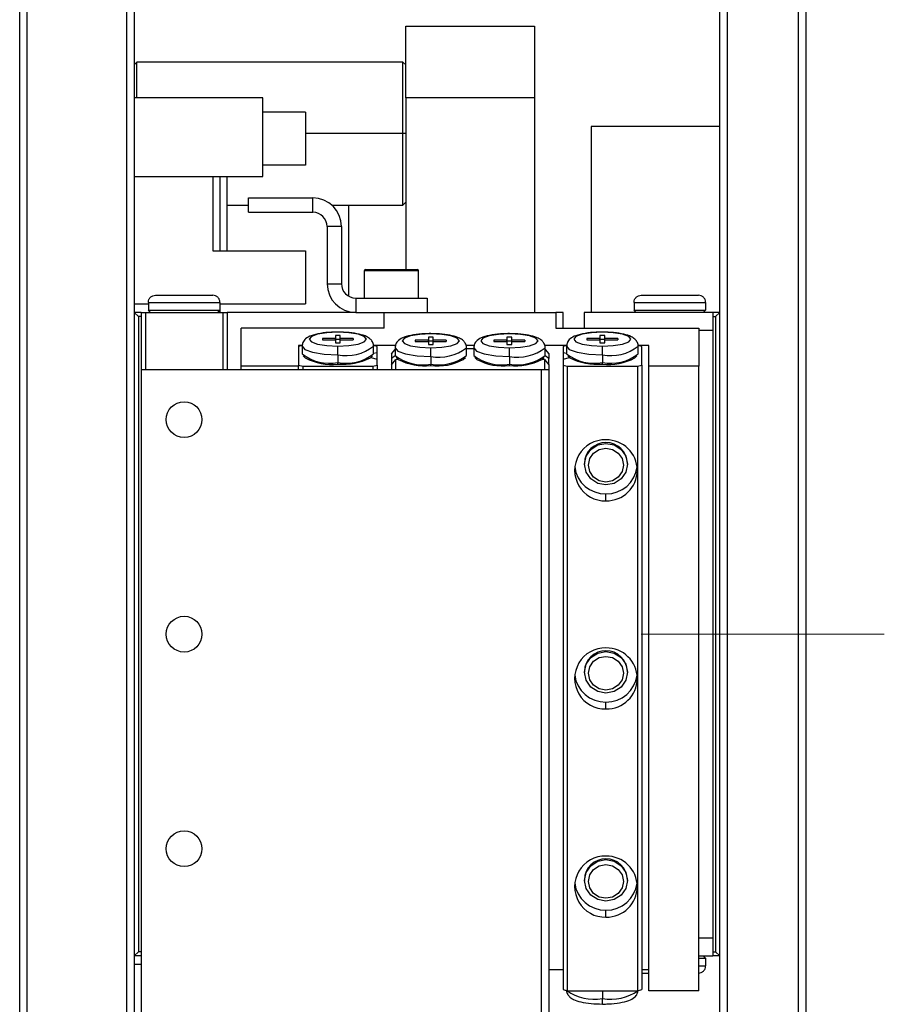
# Model space of a CAD drawing. Header units: millimetres. Extents: x 0 to 376, y -2 to 209.
# Tile 6 of 35: x 0 to 20, y 115 to 137. Entities that reach past the tile are written whole.
import ezdxf

# ---------------------------------------------------------------- set-up
doc = ezdxf.new("R2010")
doc.units = ezdxf.units.MM
doc.linetypes.add('CENTER', pattern=[50.8, 31.75, -6.35, 6.35, -6.35])
doc.linetypes.add('CENTERX2', pattern=[20.32, 12.7, -2.54, 2.54, -2.54])
doc.layers.add('SLD-0', color=7, linetype='Continuous')

msp = doc.modelspace()

# ---------------------------------------------------------------- linework, layer by layer
at = {"color": 7, "linetype": 'CENTER', "lineweight": 18}
msp.add_line((16.323, 178.7755), (16.323, 58.4954), dxfattribs=at)
at = {"color": 7, "linetype": 'Continuous', "lineweight": 25}
for p, q in [((0, 81.8712), (0, 164.3998)), ((0.1667, 164.4688), (0.1667, 81.8021)), ((2.5, 81.8021), (2.5, 164.4688)), ((2.6667, 164.3998), (2.6667, 81.8712)), ((16.323, 93.5378), (16.323, 152.7331)), ((16.4897, 152.8021), (16.4897, 93.4688)), ((18.1563, 93.4688), (18.1563, 152.8021)), ((18.323, 152.7331), (18.323, 93.5378)), ((9, 135.6355), (9, 137.3021)), ((9, 137.3021), (12, 137.3021)), ((12, 137.3021), (12, 135.6355)), ((2.7333, 136.4688), (2.6667, 136.4021)), ((8.9333, 136.4688), (2.7333, 136.4688)), ((2.7333, 135.6355), (2.7333, 136.4688)), ((9, 136.4021), (8.9333, 136.4688)), ((8.9333, 134.8021), (8.9333, 136.4688)), ((5.6667, 135.6355), (2.6667, 135.6355)), ((5.6667, 133.8021), (5.6667, 135.6355)), ((9, 135.6355), (9, 131.6355)), ((12, 135.6355), (9, 135.6355)), ((12, 135.6355), (12, 130.6355)), ((6.6667, 135.3021), (5.6667, 135.3021)), ((6.6667, 135.3021), (6.6667, 134.0688)), ((16.323, 134.9688), (13.323, 134.9688)), ((13.323, 134.9688), (13.323, 130.6355)), ((8.9333, 134.8021), (6.6667, 134.8021)), ((8.9333, 133.1355), (8.9333, 134.8021)), ((9, 134.8021), (8.9333, 134.8021)), ((6.6667, 134.0688), (5.6667, 134.0688)), ((2.6667, 133.8021), (5.6667, 133.8021)), ((4.5, 133.8021), (4.5, 132.0688)), ((4.6667, 133.8021), (4.6667, 132.0688)), ((4.8333, 132.0688), (4.8333, 133.8021)), ((4.8333, 133.1355), (5.3333, 133.1355)), ((5.3333, 132.9688), (5.3333, 133.3021)), ((5.3333, 133.3021), (6.8333, 133.3021)), ((6.8333, 132.9688), (6.8333, 133.3021)), ((7.2743, 133.1355), (8.9333, 133.1355)), ((7.677, 131.0077), (7.677, 133.1355)), ((8.9333, 133.1355), (9, 133.2021)), ((5.3333, 132.9688), (6.8333, 132.9688)), ((7.1667, 132.6355), (7.1667, 131.3021)), ((7.5, 132.6355), (7.1667, 132.6355)), ((7.5, 132.6355), (7.5, 131.3021)), ((4.5, 132.0688), (6.6667, 132.0688)), ((6.6667, 132.0688), (6.6667, 130.8355)), ((8.0333, 131.6021), (8.0333, 130.9688)), ((9.3, 131.6021), (8.0333, 131.6021)), ((8.0667, 131.6355), (9.2667, 131.6355)), ((9.3, 130.9688), (9.3, 131.6021)), ((7.1667, 131.3021), (7.5, 131.3021)), ((3.1667, 131.0355), (4.5, 131.0355)), ((14.4897, 131.0355), (15.823, 131.0355)), ((2.6667, 130.8355), (3, 130.8355)), ((3, 130.8688), (4.6667, 130.8688)), ((3, 130.8688), (3, 130.6855)), ((4.6667, 130.8688), (4.6667, 130.6855)), ((4.6667, 130.8355), (6.6667, 130.8355)), ((4.677, 130.6355), (4.677, 130.8355)), ((7.8333, 130.9688), (7.8333, 130.6355)), ((7.8333, 130.9688), (9.5, 130.9688)), ((9.5, 130.9688), (9.5, 130.6355)), ((14.323, 130.8688), (15.9897, 130.8688)), ((14.323, 130.8688), (14.323, 130.6855)), ((15.9897, 130.8688), (15.9897, 130.6855)), ((2.7667, 130.5355), (2.6667, 130.6355)), ((2.8333, 130.6355), (2.6667, 130.6355)), ((2.8333, 130.6355), (2.8333, 129.3021)), ((2.8333, 130.6355), (2.9333, 130.6355)), ((2.9333, 130.6355), (2.9333, 129.3021)), ((2.9333, 130.6355), (4.7333, 130.6355)), ((3, 130.6855), (4.6667, 130.6855)), ((3.05, 130.6355), (3, 130.6855)), ((4.6167, 130.6355), (4.6667, 130.6855)), ((4.7333, 130.6355), (4.7333, 129.3021)), ((4.7333, 130.6355), (4.8333, 130.6355)), ((4.8333, 130.6355), (4.8333, 129.3021)), ((7.8333, 130.6355), (4.8333, 130.6355)), ((7.8333, 130.6355), (9.5, 130.6355)), ((8.5, 130.2684), (8.5, 130.6355)), ((9.5, 130.6355), (12.5, 130.6355)), ((12.5, 130.6355), (12.5, 130.2684)), ((12.6667, 130.6355), (12.5, 130.6355)), ((12.6667, 130.2684), (12.6667, 130.6355)), ((16.1563, 130.6355), (13.1563, 130.6355)), ((13.1563, 130.6355), (13.1563, 130.2684)), ((14.373, 130.6355), (14.323, 130.6855)), ((14.323, 130.6855), (15.9897, 130.6855)), ((15.9397, 130.6355), (15.9897, 130.6855)), ((16.1563, 130.6355), (16.1563, 130.2144)), ((16.323, 130.6355), (16.1563, 130.6355)), ((16.323, 130.6355), (16.223, 130.5355)), ((2.7667, 130.5355), (2.7667, 115.7355)), ((2.8333, 130.5355), (2.7667, 130.5355)), ((16.1563, 130.5355), (16.223, 130.5355)), ((16.223, 130.5355), (16.223, 115.7355)), ((8.5, 130.2684), (5.1667, 130.2684)), ((5.1667, 129.3791), (5.1667, 130.2684)), ((12.5, 130.2684), (15.8333, 130.2684)), ((15.8333, 130.2684), (15.8333, 129.3791)), ((16.1563, 130.2144), (15.8333, 130.2144)), ((16.1563, 130.2144), (16.1563, 116.0565)), ((7.36, 130.0235), (7.0567, 130.0235)), ((7.0567, 130.0235), (7.0567, 129.996)), ((7.0567, 129.996), (7.36, 129.996)), ((7.4733, 130.0971), (7.36, 130.0971)), ((7.36, 130.0971), (7.36, 130.0235)), ((7.36, 129.996), (7.36, 130.0235)), ((7.4733, 130), (7.36, 130)), ((7.36, 129.996), (7.36, 129.9224)), ((7.36, 129.9224), (7.4733, 129.9224)), ((7.4733, 130.0235), (7.4733, 130.0971)), ((7.7767, 130.0235), (7.4733, 130.0235)), ((7.4733, 129.996), (7.4733, 130.0235)), ((7.4733, 129.9224), (7.4733, 129.996)), ((7.4733, 129.996), (7.7767, 129.996)), ((7.7767, 130.0235), (7.7767, 129.996)), ((9.5267, 129.9869), (9.2233, 129.9869)), ((9.2233, 129.9869), (9.2233, 129.9594)), ((9.2233, 129.9594), (9.5267, 129.9594)), ((9.64, 130.0605), (9.5267, 130.0605)), ((9.5267, 130.0605), (9.5267, 129.9869)), ((9.5267, 129.9594), (9.5267, 129.9869)), ((9.64, 129.9634), (9.5267, 129.9634)), ((9.5267, 129.9594), (9.5267, 129.8858)), ((9.5267, 129.8858), (9.64, 129.8858)), ((9.64, 129.9869), (9.64, 130.0605)), ((9.9433, 129.9869), (9.64, 129.9869)), ((9.64, 129.9594), (9.64, 129.9869)), ((9.64, 129.8858), (9.64, 129.9594)), ((9.64, 129.9594), (9.9433, 129.9594)), ((9.9433, 129.9869), (9.9433, 129.9594)), ((11.36, 129.9869), (11.0567, 129.9869)), ((11.0567, 129.9869), (11.0567, 129.9594)), ((11.0567, 129.9594), (11.36, 129.9594)), ((11.4733, 130.0605), (11.36, 130.0605)), ((11.36, 130.0605), (11.36, 129.9869)), ((11.36, 129.9594), (11.36, 129.9869)), ((11.4733, 129.9634), (11.36, 129.9634)), ((11.36, 129.9594), (11.36, 129.8858)), ((11.36, 129.8858), (11.4733, 129.8858)), ((11.4733, 129.9869), (11.4733, 130.0605)), ((11.7767, 129.9869), (11.4733, 129.9869)), ((11.4733, 129.9594), (11.4733, 129.9869)), ((11.4733, 129.8858), (11.4733, 129.9594)), ((11.4733, 129.9594), (11.7767, 129.9594)), ((11.7767, 129.9869), (11.7767, 129.9594)), ((13.5267, 130.0235), (13.2233, 130.0235)), ((13.2233, 130.0235), (13.2233, 129.996)), ((13.2233, 129.996), (13.5267, 129.996)), ((13.64, 130.0971), (13.5267, 130.0971)), ((13.5267, 130.0971), (13.5267, 130.0235)), ((13.5267, 129.996), (13.5267, 130.0235)), ((13.64, 130), (13.5267, 130)), ((13.5267, 129.996), (13.5267, 129.9224)), ((13.5267, 129.9224), (13.64, 129.9224)), ((13.64, 130.0235), (13.64, 130.0971)), ((13.9433, 130.0235), (13.64, 130.0235)), ((13.64, 129.996), (13.64, 130.0235)), ((13.64, 129.9224), (13.64, 129.996)), ((13.64, 129.996), (13.9433, 129.996)), ((13.9433, 130.0235), (13.9433, 129.996)), ((6.6, 129.8642), (6.5, 129.84)), ((6.5888, 129.8642), (6.5, 129.8642)), ((6.5, 129.8642), (6.5, 129.3791)), ((6.5, 129.84), (6.5, 129.4034)), ((6.5833, 129.848), (6.5833, 129.6702)), ((8.3333, 129.84), (8.2333, 129.8642)), ((8.7622, 129.8642), (8.2478, 129.8642)), ((8.25, 129.6702), (8.25, 129.848)), ((8.3333, 129.6956), (8.25, 129.6754)), ((8.3333, 129.6956), (8.3333, 129.84)), ((8.3333, 129.5478), (8.3333, 129.6956)), ((8.6667, 129.6659), (8.75, 129.767)), ((8.6667, 129.6659), (8.6667, 129.562)), ((8.75, 129.8115), (8.75, 129.6336)), ((10.5955, 129.8642), (10.4041, 129.8642)), ((10.4167, 129.6336), (10.4167, 129.8115)), ((10.5833, 129.7872), (10.4167, 129.7872)), ((10.5833, 129.8115), (10.5833, 129.6336)), ((12.7555, 129.8642), (12.2375, 129.8642)), ((12.25, 129.6336), (12.25, 129.8115)), ((12.25, 129.767), (12.3333, 129.6659)), ((12.3333, 129.6659), (12.3333, 129.562)), ((12.7667, 129.8642), (12.6667, 129.84)), ((12.6667, 129.84), (12.6667, 129.6956)), ((12.75, 129.6754), (12.6667, 129.6956)), ((12.6667, 129.6956), (12.6667, 129.5478)), ((12.75, 129.848), (12.75, 129.6702)), ((14.5, 129.84), (14.4, 129.8642)), ((14.6667, 129.8642), (14.4144, 129.8642)), ((14.4167, 129.6702), (14.4167, 129.848)), ((14.5, 129.4034), (14.5, 129.84)), ((14.6667, 129.3791), (14.6667, 129.8642)), ((6.6098, 129.6197), (6.6582, 129.5742)), ((7.4167, 129.6459), (7.4167, 129.4681)), ((7.4167, 129.4317), (7.4167, 129.4681)), ((8.1751, 129.5742), (8.2235, 129.6197)), ((8.1852, 129.5837), (8.3333, 129.5478)), ((8.3333, 129.4034), (8.3333, 129.5478)), ((8.7511, 129.6234), (8.6667, 129.562)), ((8.6667, 129.562), (8.6667, 129.4142)), ((8.6667, 129.4142), (8.7667, 129.5354)), ((8.7667, 129.5354), (8.8148, 129.5471)), ((8.7667, 129.3021), (8.7667, 129.5354)), ((8.7765, 129.5831), (8.8249, 129.5376)), ((9.5833, 129.6093), (9.5833, 129.4315)), ((9.5833, 129.3951), (9.5833, 129.4315)), ((10.3418, 129.5376), (10.3902, 129.5831)), ((10.6098, 129.5831), (10.6582, 129.5376)), ((11.4167, 129.6093), (11.4167, 129.4315)), ((11.4167, 129.3951), (11.4167, 129.4315)), ((12.1751, 129.5376), (12.2235, 129.5831)), ((12.1852, 129.5471), (12.2333, 129.5354)), ((12.2333, 129.5354), (12.2333, 129.3021)), ((12.2333, 129.5354), (12.3333, 129.4142)), ((12.3333, 129.562), (12.2489, 129.6234)), ((12.3333, 129.4142), (12.3333, 129.562)), ((12.6667, 129.5478), (12.8148, 129.5837)), ((12.6667, 129.5478), (12.6667, 129.4034)), ((12.7765, 129.6197), (12.8249, 129.5742)), ((13.5833, 129.6459), (13.5833, 129.4681)), ((13.5833, 129.4317), (13.5833, 129.4681)), ((14.3418, 129.5742), (14.3902, 129.6197)), ((2.8333, 129.3021), (2.8333, 113.6355)), ((2.8333, 129.3021), (12.1667, 129.3021)), ((5.1667, 129.3021), (5.1667, 129.3791)), ((6.5, 129.3791), (5.1667, 129.3791)), ((6.5, 129.4034), (6.6, 129.3791)), ((6.5, 129.3021), (6.5, 129.3791)), ((6.6, 129.3791), (6.6, 129.3021)), ((6.6, 129.3791), (8.2333, 129.3791)), ((8.2333, 129.3791), (8.3333, 129.4034)), ((8.2333, 129.3791), (8.2333, 129.3021)), ((8.3333, 129.4034), (8.3333, 129.3021)), ((8.6667, 129.4142), (8.6667, 129.3021)), ((12.1667, 113.6355), (12.1667, 129.3021)), ((12.1667, 129.3021), (12.3333, 129.3021)), ((12.3333, 129.4142), (12.3333, 129.3021)), ((12.3333, 129.3021), (12.3333, 113.6355)), ((12.6667, 129.4034), (12.6667, 114.8513)), ((12.6667, 129.4034), (12.7667, 129.3791)), ((12.7667, 129.3791), (12.7667, 114.827)), ((12.7667, 129.3791), (14.4, 129.3791)), ((14.4, 129.3791), (14.5, 129.4034)), ((14.4, 129.3791), (14.4, 126.9538)), ((14.5, 129.4034), (14.5, 114.8513)), ((15.8333, 129.3791), (14.6667, 129.3791)), ((14.6667, 114.827), (14.6667, 129.3791)), ((15.8333, 114.827), (15.8333, 129.3791)), ((13.1667, 127.1155), (13.1667, 127.0977)), ((14.1667, 127.0977), (14.1667, 127.1155)), ((14.4, 126.9538), (14.4, 122.1031)), ((13.6667, 126.2424), (13.6667, 126.404)), ((13.1667, 122.2648), (13.1667, 122.247)), ((14.1667, 122.247), (14.1667, 122.2648)), ((14.4, 122.1031), (14.4, 117.2524)), ((13.6667, 121.3916), (13.6667, 121.5533)), ((13.1667, 117.4141), (13.1667, 117.3963)), ((14.1667, 117.3963), (14.1667, 117.4141)), ((14.4, 117.2524), (14.4, 114.827)), ((13.6667, 116.5409), (13.6667, 116.7026)), ((15.8333, 116.0565), (16.1563, 116.0565)), ((16.1563, 116.0565), (16.1563, 115.6355)), ((2.6667, 115.6355), (2.7667, 115.7355)), ((2.8333, 115.7355), (2.7667, 115.7355)), ((16.1563, 115.7355), (16.223, 115.7355)), ((16.223, 115.7355), (16.323, 115.6355)), ((2.8333, 115.6355), (2.6667, 115.6355)), ((2.8333, 115.4355), (2.6667, 115.4355)), ((15.8333, 115.6355), (16.1563, 115.6355)), ((15.8333, 115.5855), (15.9897, 115.5855)), ((15.9897, 115.5855), (15.9397, 115.6355)), ((15.9897, 115.5855), (15.9897, 115.4021)), ((16.323, 115.6355), (16.1563, 115.6355)), ((12.6667, 115.3121), (12.3333, 115.3121)), ((14.6667, 115.3121), (14.5, 115.3121)), ((14.5, 115.2355), (14.6667, 115.2355)), ((15.8333, 115.4021), (15.9897, 115.4021)), ((12.6667, 114.8513), (12.7667, 114.827)), ((12.7667, 114.827), (14.4, 114.827)), ((13.5833, 114.8189), (13.5833, 114.6411)), ((14.4, 114.827), (14.5, 114.8513)), ((15.8333, 114.827), (14.6667, 114.827))]:
    msp.add_line(p, q, dxfattribs=at)
at = {"color": 7, "linetype": 'Continuous', "lineweight": 25, "flags": 128}
for points in [[(7.4167, 130.1714), (7.1615, 130.1591), (6.9453, 130.1241), (6.8007, 130.0716), (6.75, 130.0097), (6.8007, 129.9479), (6.9453, 129.8954), (7.1615, 129.8604), (7.4167, 129.848)], [(7.4167, 129.848), (7.6718, 129.8604), (7.8881, 129.8954), (8.0326, 129.9479), (8.0833, 130.0097), (8.0326, 130.0716), (7.8881, 130.1241), (7.6718, 130.1591), (7.4167, 130.1714)], [(9.5833, 130.1348), (9.3282, 130.1225), (9.1119, 130.0875), (8.9674, 130.035), (8.9167, 129.9731), (8.9674, 129.9113), (9.1119, 129.8588), (9.3282, 129.8238), (9.5833, 129.8115)], [(9.5833, 129.8115), (9.8385, 129.8238), (10.0547, 129.8588), (10.1993, 129.9113), (10.25, 129.9731), (10.1993, 130.035), (10.0547, 130.0875), (9.8385, 130.1225), (9.5833, 130.1348)], [(11.4167, 130.1348), (11.1615, 130.1225), (10.9453, 130.0875), (10.8007, 130.035), (10.75, 129.9731), (10.8007, 129.9113), (10.9453, 129.8588), (11.1615, 129.8238), (11.4167, 129.8115)], [(11.4167, 129.8115), (11.6718, 129.8238), (11.8881, 129.8588), (12.0326, 129.9113), (12.0833, 129.9731), (12.0326, 130.035), (11.8881, 130.0875), (11.6718, 130.1225), (11.4167, 130.1348)], [(13.5833, 130.1714), (13.3282, 130.1591), (13.1119, 130.1241), (12.9674, 130.0716), (12.9167, 130.0097), (12.9674, 129.9479), (13.1119, 129.8954), (13.3282, 129.8604), (13.5833, 129.848)], [(13.5833, 129.848), (13.8385, 129.8604), (14.0547, 129.8954), (14.1993, 129.9479), (14.25, 130.0097), (14.1993, 130.0716), (14.0547, 130.1241), (13.8385, 130.1591), (13.5833, 130.1714)], [(6.5833, 129.8483), (6.5833, 129.848), (6.6468, 129.7707), (6.8274, 129.7051), (7.0978, 129.6613), (7.4167, 129.6459)], [(8.75, 129.8117), (8.75, 129.8115), (8.8134, 129.7341), (8.9941, 129.6685), (9.2644, 129.6247), (9.5833, 129.6093)], [(10.5833, 129.8117), (10.5833, 129.8115), (10.6468, 129.7341), (10.8274, 129.6685), (11.0978, 129.6247), (11.4167, 129.6093)], [(12.75, 129.8483), (12.75, 129.848), (12.8134, 129.7707), (12.9941, 129.7051), (13.2644, 129.6613), (13.5833, 129.6459)], [(14.1667, 127.0977), (14.1286, 126.9121), (14.0202, 126.7547), (13.858, 126.6496), (13.6667, 126.6127), (13.4753, 126.6496), (13.3131, 126.7547), (13.2047, 126.9121), (13.1667, 127.0977), (13.2047, 127.2834), (13.3131, 127.4407), (13.4753, 127.5459), (13.6667, 127.5828), (13.858, 127.5459), (14.0202, 127.4407), (14.1286, 127.2834), (14.1667, 127.0977)], [(14.0732, 127.0751), (14.0422, 126.9241), (13.9541, 126.7962), (13.8222, 126.7107), (13.6667, 126.6807), (13.5111, 126.7107), (13.3792, 126.7962), (13.2911, 126.9241), (13.2602, 127.0751), (13.2911, 127.226), (13.3792, 127.3539), (13.5111, 127.4394), (13.6667, 127.4694), (13.8222, 127.4394), (13.9541, 127.3539), (14.0422, 127.226), (14.0732, 127.0751)], [(14.1667, 122.247), (14.1286, 122.0614), (14.0202, 121.904), (13.858, 121.7989), (13.6667, 121.762), (13.4753, 121.7989), (13.3131, 121.904), (13.2047, 122.0614), (13.1667, 122.247), (13.2047, 122.4327), (13.3131, 122.59), (13.4753, 122.6952), (13.6667, 122.7321), (13.858, 122.6952), (14.0202, 122.59), (14.1286, 122.4327), (14.1667, 122.247)], [(14.0732, 122.2243), (14.0422, 122.0734), (13.9541, 121.9455), (13.8222, 121.86), (13.6667, 121.83), (13.5111, 121.86), (13.3792, 121.9455), (13.2911, 122.0734), (13.2602, 122.2243), (13.2911, 122.3753), (13.3792, 122.5032), (13.5111, 122.5887), (13.6667, 122.6187), (13.8222, 122.5887), (13.9541, 122.5032), (14.0422, 122.3753), (14.0732, 122.2243)], [(14.1667, 117.3963), (14.1286, 117.2107), (14.0202, 117.0533), (13.858, 116.9482), (13.6667, 116.9112), (13.4753, 116.9482), (13.3131, 117.0533), (13.2047, 117.2107), (13.1667, 117.3963), (13.2047, 117.5819), (13.3131, 117.7393), (13.4753, 117.8445), (13.6667, 117.8814), (13.858, 117.8445), (14.0202, 117.7393), (14.1286, 117.5819), (14.1667, 117.3963)], [(14.0732, 117.3736), (14.0422, 117.2227), (13.9541, 117.0948), (13.8222, 117.0093), (13.6667, 116.9793), (13.5111, 117.0093), (13.3792, 117.0948), (13.2911, 117.2227), (13.2602, 117.3736), (13.2911, 117.5245), (13.3792, 117.6525), (13.5111, 117.738), (13.6667, 117.768), (13.8222, 117.738), (13.9541, 117.6525), (14.0422, 117.5245), (14.0732, 117.3736)], [(13.35, 114.827), (13.4004, 114.8239), (13.5833, 114.8189)], [(13.5833, 114.8189), (13.7254, 114.8219), (13.8167, 114.827)]]:
    msp.add_lwpolyline(points, dxfattribs=at)
at = {"color": 7, "linetype": 'Continuous', "lineweight": 25}
for centre in [(3.8333, 128.1355), (3.8333, 123.1355), (3.8333, 118.1355)]:
    msp.add_circle(centre, 0.4167, dxfattribs=at)
for centre, radius, start, end in [((6.8333, 132.6355), 0.6667, 0, 90), ((6.8333, 132.6355), 0.3333, 0, 90), ((8.0667, 131.6021), 0.0333, 90, 180), ((9.2667, 131.6021), 0.0333, 0, 90), ((7.8333, 131.3021), 0.6667, 180, 270), ((7.8333, 131.3021), 0.3333, 180, 270), ((7.2206, 130.4786), 1.0294, 231.75338, 280.98058), ((7.6126, 130.6579), 1.0308, 259.0423, 308.19581), ((7.6127, 130.4786), 1.0294, 259.01942, 308.24662), ((9.7793, 130.6213), 1.0308, 259.0423, 308.19581), ((11.6126, 130.6213), 1.0308, 259.0423, 308.19581), ((13.3873, 130.4786), 1.0294, 231.75338, 280.98058), ((13.7793, 130.6579), 1.0308, 259.0423, 308.19581), ((13.7794, 130.4786), 1.0294, 259.01942, 308.24662), ((7.2652, 130.7153), 1.2925, 241.99064, 276.7294), ((7.5464, 130.8309), 1.4052, 264.70221, 296.57776), ((9.3873, 130.442), 1.0294, 231.75338, 280.98058), ((9.4536, 130.7943), 1.4052, 243.42224, 275.29779), ((9.7794, 130.442), 1.0294, 259.01942, 308.24662), ((9.7348, 130.6787), 1.2925, 263.2706, 298.00936), ((11.2206, 130.442), 1.0294, 231.75338, 280.98058), ((11.2652, 130.6787), 1.2925, 241.99064, 276.7294), ((11.6127, 130.442), 1.0294, 259.01942, 308.24662), ((11.5464, 130.7943), 1.4052, 264.70221, 296.57776), ((13.4536, 130.8309), 1.4052, 243.42224, 275.29779), ((13.7348, 130.7153), 1.2925, 263.2706, 298.00936), ((13.6493, 126.9538), 0.7116, 88.60242, 271.39758), ((13.6593, 127.1079), 0.4927, 89.14491, 179.11859), ((13.6775, 126.9427), 0.7226, 0.88141, 90.85509), ((13.674, 127.1079), 0.4927, 0.88141, 90.85509), ((13.6567, 127.1288), 0.7248, 187.46156, 270.78571), ((13.6766, 127.1288), 0.7248, 269.21429, 352.53844), ((13.6775, 126.9649), 0.7226, 269.14491, 359.11859), ((13.6493, 122.1031), 0.7116, 88.60242, 271.39758), ((13.6775, 122.092), 0.7226, 0.88141, 90.85509), ((13.6593, 122.2572), 0.4927, 89.14491, 179.11859), ((13.674, 122.2572), 0.4927, 0.88141, 90.85509), ((13.6567, 122.278), 0.7248, 187.46156, 270.78571), ((13.6766, 122.278), 0.7248, 269.21429, 352.53844), ((13.6775, 122.1142), 0.7226, 269.14491, 359.11859), ((13.6493, 117.2524), 0.7116, 88.60242, 271.39758), ((13.6775, 117.2412), 0.7226, 0.88141, 90.85509), ((13.6593, 117.4065), 0.4927, 89.14491, 179.11859), ((13.674, 117.4065), 0.4927, 0.88141, 90.85509), ((13.6567, 117.4273), 0.7248, 187.46156, 270.78571), ((13.6766, 117.4273), 0.7248, 269.21429, 352.53844), ((13.6775, 117.2635), 0.7226, 269.14491, 359.11859), ((13.3955, 115.7363), 1.1112, 234.58718, 279.7299), ((13.7711, 115.7363), 1.1112, 260.2701, 305.41282)]:
    msp.add_arc(centre, radius, start, end, dxfattribs=at)
for points in [[(3, 130.8688), (3.0025, 130.8906), (3.0075, 130.9343), (3.0461, 130.9894), (3.1011, 131.0279), (3.1448, 131.033), (3.1667, 131.0355)], [(4.6667, 130.8688), (4.6642, 130.8906), (4.6592, 130.9343), (4.6206, 130.9894), (4.5655, 131.0279), (4.5218, 131.033), (4.5, 131.0355)], [(14.323, 130.8688), (14.3255, 130.8906), (14.3305, 130.9343), (14.3691, 130.9894), (14.4241, 131.0279), (14.4678, 131.033), (14.4897, 131.0355)], [(15.9897, 130.8688), (15.9872, 130.8906), (15.9822, 130.9343), (15.9436, 130.9894), (15.8885, 131.0279), (15.8448, 131.033), (15.823, 131.0355)], [(7.4167, 129.6459), (7.4167, 129.6677), (7.4167, 129.7113), (7.4167, 129.7741), (7.4167, 129.8249), (7.4167, 129.8403), (7.4167, 129.848)], [(9.5833, 129.6093), (9.5833, 129.6311), (9.5833, 129.6747), (9.5833, 129.7375), (9.5833, 129.7883), (9.5833, 129.8037), (9.5833, 129.8115)], [(11.4167, 129.6093), (11.4167, 129.6311), (11.4167, 129.6747), (11.4167, 129.7375), (11.4167, 129.7883), (11.4167, 129.8037), (11.4167, 129.8115)], [(13.5833, 129.6459), (13.5833, 129.6677), (13.5833, 129.7113), (13.5833, 129.7741), (13.5833, 129.8249), (13.5833, 129.8403), (13.5833, 129.848)], [(15.823, 115.2355), (15.8448, 115.238), (15.8885, 115.243), (15.9436, 115.2815), (15.9822, 115.3366), (15.9872, 115.3803), (15.9897, 115.4021)], [(13.5833, 114.5198), (13.5833, 114.5169), (13.5833, 114.5112), (13.5833, 114.5352), (13.5833, 114.5793), (13.5833, 114.6205), (13.5833, 114.6411)]]:
    msp.add_open_spline(points, degree=3, dxfattribs=at)
for points, knots in [([(7.4167, 130.1764), (7.3685, 130.1757), (7.2273, 130.1736), (7.0011, 130.1496), (6.8007, 130.0999), (6.6784, 130.0382), (6.5959, 129.9473), (6.5889, 129.8777), (6.5859, 129.8483)], [0, 0, 0, 0, 0.1200097, 0.3514821, 0.5923037, 0.7845681, 0.9088773, 1, 1, 1, 1]), ([(8.2474, 129.8478), (8.2483, 129.8519), (8.2558, 129.8878), (8.2252, 129.9551), (8.1677, 130.0241), (8.072, 130.0827), (7.9217, 130.131), (7.6874, 130.1692), (7.5064, 130.174), (7.4167, 130.1764)], [0, 0, 0, 0, 0.0130418, 0.1163097, 0.2110557, 0.3356578, 0.5518214, 0.7777811, 1, 1, 1, 1]), ([(9.5833, 130.1398), (9.5351, 130.1391), (9.394, 130.137), (9.1678, 130.113), (8.9673, 130.0633), (8.8451, 130.0016), (8.7626, 129.9107), (8.7555, 129.8411), (8.7526, 129.8117)], [0, 0, 0, 0, 0.1200097, 0.3514821, 0.5923037, 0.7845681, 0.9088773, 1, 1, 1, 1]), ([(10.4141, 129.8112), (10.4149, 129.8153), (10.4225, 129.8512), (10.3918, 129.9185), (10.3343, 129.9876), (10.2387, 130.0461), (10.0884, 130.0944), (9.8541, 130.1326), (9.6731, 130.1374), (9.5833, 130.1398)], [0, 0, 0, 0, 0.0130418, 0.1163097, 0.2110557, 0.3356578, 0.5518214, 0.7777811, 1, 1, 1, 1]), ([(11.4167, 130.1398), (11.3685, 130.1391), (11.2273, 130.137), (11.0011, 130.113), (10.8007, 130.0633), (10.6784, 130.0016), (10.5959, 129.9107), (10.5889, 129.8411), (10.5859, 129.8117)], [0, 0, 0, 0, 0.1200097, 0.3514821, 0.5923037, 0.7845681, 0.9088773, 1, 1, 1, 1]), ([(12.2474, 129.8112), (12.2483, 129.8153), (12.2558, 129.8512), (12.2252, 129.9185), (12.1677, 129.9876), (12.072, 130.0461), (11.9217, 130.0944), (11.6874, 130.1326), (11.5064, 130.1374), (11.4167, 130.1398)], [0, 0, 0, 0, 0.0130418, 0.1163097, 0.2110557, 0.3356578, 0.5518214, 0.7777811, 1, 1, 1, 1]), ([(13.5833, 130.1764), (13.5351, 130.1757), (13.394, 130.1736), (13.1678, 130.1496), (12.9673, 130.0999), (12.8451, 130.0382), (12.7626, 129.9473), (12.7555, 129.8777), (12.7526, 129.8483)], [0, 0, 0, 0, 0.1200097, 0.3514821, 0.5923037, 0.7845681, 0.9088773, 1, 1, 1, 1]), ([(14.4141, 129.8478), (14.4149, 129.8519), (14.4225, 129.8878), (14.3918, 129.9551), (14.3343, 130.0241), (14.2387, 130.0827), (14.0884, 130.131), (13.8541, 130.1692), (13.6731, 130.174), (13.5833, 130.1764)], [0, 0, 0, 0, 0.0130418, 0.1163097, 0.2110557, 0.3356578, 0.5518214, 0.7777811, 1, 1, 1, 1]), ([(12.7526, 114.8434), (12.7517, 114.8394), (12.7442, 114.8034), (12.7748, 114.7361), (12.8323, 114.6671), (12.928, 114.6085), (13.0783, 114.5602), (13.3126, 114.5221), (13.4936, 114.5172), (13.5833, 114.5148)], [0, 0, 0, 0, 0.0130418, 0.1163097, 0.2110557, 0.3356578, 0.5518214, 0.7777811, 1, 1, 1, 1]), ([(13.5833, 114.5148), (13.6315, 114.5155), (13.7727, 114.5177), (13.9989, 114.5417), (14.1993, 114.5914), (14.3216, 114.653), (14.4041, 114.7439), (14.4111, 114.8135), (14.4141, 114.843)], [0, 0, 0, 0, 0.1200097, 0.3514821, 0.5923037, 0.7845681, 0.9088773, 1, 1, 1, 1])]:
    msp.add_open_spline(points, degree=3, knots=knots, dxfattribs=at)
at = {"layer": 'SLD-0', "linetype": 'CENTERX2', "lineweight": 18}
msp.add_line((20.1563, 123.1355), (14.4897, 123.1355), dxfattribs=at)

doc.saveas('drawing.dxf')
